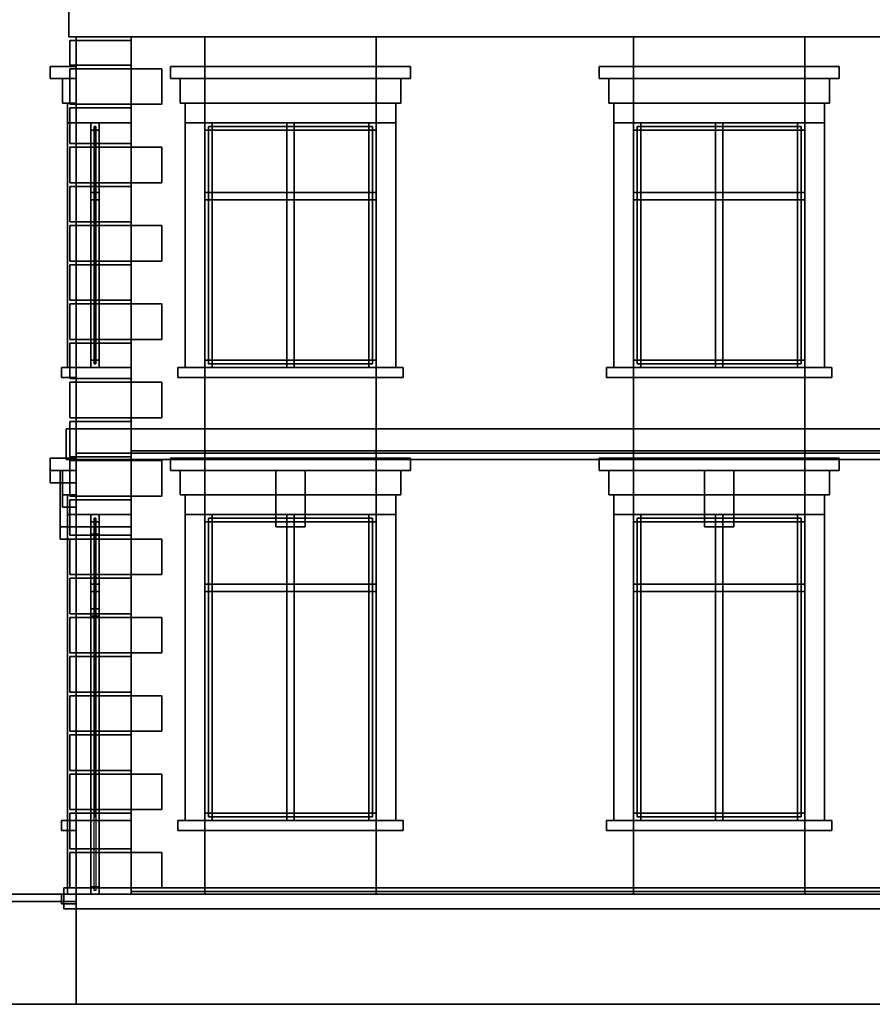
# Model space of a CAD drawing. Header units: metres. Extents: x -37.4 to 14, y 0 to 14.7.
# Tile 19 of 33: x -30.5 to -23.5, y 0 to 8. Entities that reach past the tile are written whole.
import ezdxf

# ---------------------------------------------------------------- set-up
doc = ezdxf.new("R2010")
doc.units = ezdxf.units.M
for name, color, linetype in [('CUT', 7, 'Continuous'), ('FRAME', 8, 'Continuous'), ('GLASS', 5, 'Continuous'), ('GRANITE', 8, 'Continuous'), ('GROUND', 8, 'Continuous'), ('INTERIOR_FLOOR', 8, 'Continuous'), ('PLASTER', 8, 'Continuous'), ('RUSTIC', 8, 'Continuous'), ('STUCCO', 8, 'Continuous')]:
    doc.layers.add(name, color=color, linetype=linetype)

msp = doc.modelspace()

# ---------------------------------------------------------------- linework, layer by layer
at = {"layer": 'CUT'}
for points in [[(-30.06, 7.9), (-15.94, 7.9), (-15.94, 8.3861), (-30.06, 8.3861)], [(-30, 7.2), (-29.55, 7.2), (-29.55, 7.9), (-30, 7.9)], [(-30.21, 7.56), (-30, 7.56), (-30, 7.66), (-30.21, 7.66)], [(-30.11, 7.36), (-30, 7.36), (-30, 7.56), (-30.11, 7.56)], [(-30.07, 7.2), (-30, 7.2), (-30, 7.36), (-30.07, 7.36)], [(-29.88, 7.14), (-29.81, 7.14), (-29.81, 7.2), (-29.88, 7.2)], [(-29.88, 5.2), (-29.81, 5.2), (-29.81, 7.2), (-29.88, 7.2)], [(-29.88, 6.57), (-29.81, 6.57), (-29.81, 6.63), (-29.88, 6.63)], [(-29.88, 5.2), (-29.81, 5.2), (-29.81, 5.26), (-29.88, 5.26)], [(-30.12, 5.12), (-30, 5.12), (-30, 5.2), (-30.12, 5.2)], [(-30, 4.5), (-29.55, 4.5), (-29.55, 5.2), (-30, 5.2)], [(-30.08, 4.45), (-15.92, 4.45), (-15.92, 4.7), (-30.08, 4.7)], [(-29.55, 4.5), (-16.45, 4.5), (-16.45, 4.52), (-29.55, 4.52)], [(-30, 3.9), (-29.55, 3.9), (-29.55, 4.5), (-30, 4.5)], [(-30.21, 4.26), (-30, 4.26), (-30, 4.36), (-30.21, 4.36)], [(-30.13, 3.8), (-30, 3.8), (-30, 4.26), (-30.13, 4.26)], [(-30.11, 4.06), (-30, 4.06), (-30, 4.26), (-30.11, 4.26)], [(-30.07, 3.9), (-30, 3.9), (-30, 4.06), (-30.07, 4.06)], [(-29.88, 3.84), (-29.81, 3.84), (-29.81, 3.9), (-29.88, 3.9)], [(-29.88, 0.9), (-29.81, 0.9), (-29.81, 3.9), (-29.88, 3.9)], [(-29.88, 3.17), (-29.81, 3.17), (-29.81, 3.23), (-29.88, 3.23)], [(-34, 0), (-30, 0), (-30, 0.9), (-34, 0.9)], [(-34, 0.84), (-30, 0.84), (-30, 0.9), (-34, 0.9)], [(-30.12, 0.82), (-30, 0.82), (-30, 0.9), (-30.12, 0.9)], [(-30.1, 0.78), (-15.9, 0.78), (-15.9, 0.95), (-30.1, 0.95)], [(-30, 0), (-16, 0), (-16, 0.9), (-30, 0.9)], [(-29.88, 0.9), (-29.81, 0.9), (-29.81, 0.96), (-29.88, 0.96)], [(-29.55, 0.9), (-16.45, 0.9), (-16.45, 0.92), (-29.55, 0.92)]]:
    msp.add_lwpolyline(points, close=True, dxfattribs=at)
at = {"layer": 'FRAME'}
for points in [[(-29.81, 7.14), (-29.88, 7.14), (-29.88, 7.2), (-29.81, 7.2)], [(-29.81, 5.2), (-29.88, 5.2), (-29.88, 7.2), (-29.81, 7.2)], [(-29.88, 5.2), (-29.81, 5.2), (-29.81, 7.2), (-29.88, 7.2)], [(-29.81, 5.2), (-29.88, 5.2), (-29.88, 7.2), (-29.81, 7.2)], [(-29.88, 5.2), (-29.81, 5.2), (-29.81, 7.2), (-29.88, 7.2)], [(-29.81, 5.2), (-29.88, 5.2), (-29.88, 7.2), (-29.81, 7.2)], [(-29.88, 7.14), (-29.81, 7.14), (-29.81, 7.2), (-29.88, 7.2)], [(-29.88, 5.2), (-29.81, 5.2), (-29.81, 7.2), (-29.88, 7.2)], [(-29.81, 7.14), (-29.88, 7.14), (-29.88, 7.2), (-29.81, 7.2)], [(-29.81, 5.2), (-29.88, 5.2), (-29.88, 7.2), (-29.81, 7.2)], [(-29.88, 5.2), (-29.81, 5.2), (-29.81, 7.2), (-29.88, 7.2)], [(-29.81, 5.2), (-29.88, 5.2), (-29.88, 7.2), (-29.81, 7.2)], [(-29.88, 5.2), (-29.81, 5.2), (-29.81, 7.2), (-29.88, 7.2)], [(-29.81, 5.2), (-29.88, 5.2), (-29.88, 7.2), (-29.81, 7.2)], [(-29.88, 7.14), (-29.81, 7.14), (-29.81, 7.2), (-29.88, 7.2)], [(-29.88, 5.2), (-29.81, 5.2), (-29.81, 7.2), (-29.88, 7.2)], [(-29.81, 7.14), (-29.88, 7.14), (-29.88, 7.2), (-29.81, 7.2)], [(-29.81, 5.2), (-29.88, 5.2), (-29.88, 7.2), (-29.81, 7.2)], [(-29.88, 5.2), (-29.81, 5.2), (-29.81, 7.2), (-29.88, 7.2)], [(-29.81, 5.2), (-29.88, 5.2), (-29.88, 7.2), (-29.81, 7.2)], [(-29.88, 5.2), (-29.81, 5.2), (-29.81, 7.2), (-29.88, 7.2)], [(-29.81, 5.2), (-29.88, 5.2), (-29.88, 7.2), (-29.81, 7.2)], [(-29.88, 7.14), (-29.81, 7.14), (-29.81, 7.2), (-29.88, 7.2)], [(-29.88, 5.2), (-29.81, 5.2), (-29.81, 7.2), (-29.88, 7.2)], [(-29.81, 7.14), (-29.88, 7.14), (-29.88, 7.2), (-29.81, 7.2)], [(-29.81, 5.2), (-29.88, 5.2), (-29.88, 7.2), (-29.81, 7.2)], [(-29.88, 5.2), (-29.81, 5.2), (-29.81, 7.2), (-29.88, 7.2)], [(-29.81, 5.2), (-29.88, 5.2), (-29.88, 7.2), (-29.81, 7.2)], [(-29.88, 5.2), (-29.81, 5.2), (-29.81, 7.2), (-29.88, 7.2)], [(-29.81, 5.2), (-29.88, 5.2), (-29.88, 7.2), (-29.81, 7.2)], [(-29.88, 7.14), (-29.81, 7.14), (-29.81, 7.2), (-29.88, 7.2)], [(-29.88, 5.2), (-29.81, 5.2), (-29.81, 7.2), (-29.88, 7.2)], [(-29.81, 7.14), (-29.88, 7.14), (-29.88, 7.2), (-29.81, 7.2)], [(-29.81, 5.2), (-29.88, 5.2), (-29.88, 7.2), (-29.81, 7.2)], [(-29.88, 5.2), (-29.81, 5.2), (-29.81, 7.2), (-29.88, 7.2)], [(-29.81, 5.2), (-29.88, 5.2), (-29.88, 7.2), (-29.81, 7.2)], [(-27.55, 7.14), (-28.95, 7.14), (-28.95, 7.2), (-27.55, 7.2)], [(-28.89, 5.2), (-28.95, 5.2), (-28.95, 7.2), (-28.89, 7.2)], [(-28.95, 7.14), (-27.55, 7.14), (-27.55, 7.2), (-28.95, 7.2)], [(-28.95, 5.2), (-28.89, 5.2), (-28.89, 7.2), (-28.95, 7.2)], [(-28.22, 5.2), (-28.28, 5.2), (-28.28, 7.2), (-28.22, 7.2)], [(-28.28, 5.2), (-28.22, 5.2), (-28.22, 7.2), (-28.28, 7.2)], [(-27.55, 5.2), (-27.61, 5.2), (-27.61, 7.2), (-27.55, 7.2)], [(-27.61, 5.2), (-27.55, 5.2), (-27.55, 7.2), (-27.61, 7.2)], [(-24.05, 7.14), (-25.45, 7.14), (-25.45, 7.2), (-24.05, 7.2)], [(-25.39, 5.2), (-25.45, 5.2), (-25.45, 7.2), (-25.39, 7.2)], [(-25.45, 7.14), (-24.05, 7.14), (-24.05, 7.2), (-25.45, 7.2)], [(-25.45, 5.2), (-25.39, 5.2), (-25.39, 7.2), (-25.45, 7.2)], [(-24.72, 5.2), (-24.78, 5.2), (-24.78, 7.2), (-24.72, 7.2)], [(-24.78, 5.2), (-24.72, 5.2), (-24.72, 7.2), (-24.78, 7.2)], [(-24.05, 5.2), (-24.11, 5.2), (-24.11, 7.2), (-24.05, 7.2)], [(-24.11, 5.2), (-24.05, 5.2), (-24.05, 7.2), (-24.11, 7.2)], [(-29.81, 6.57), (-29.88, 6.57), (-29.88, 6.63), (-29.81, 6.63)], [(-29.88, 6.57), (-29.81, 6.57), (-29.81, 6.63), (-29.88, 6.63)], [(-29.81, 6.57), (-29.88, 6.57), (-29.88, 6.63), (-29.81, 6.63)], [(-29.88, 6.57), (-29.81, 6.57), (-29.81, 6.63), (-29.88, 6.63)], [(-29.81, 6.57), (-29.88, 6.57), (-29.88, 6.63), (-29.81, 6.63)], [(-29.88, 6.57), (-29.81, 6.57), (-29.81, 6.63), (-29.88, 6.63)], [(-29.81, 6.57), (-29.88, 6.57), (-29.88, 6.63), (-29.81, 6.63)], [(-29.88, 6.57), (-29.81, 6.57), (-29.81, 6.63), (-29.88, 6.63)], [(-29.81, 6.57), (-29.88, 6.57), (-29.88, 6.63), (-29.81, 6.63)], [(-27.55, 6.57), (-28.95, 6.57), (-28.95, 6.63), (-27.55, 6.63)], [(-28.95, 6.57), (-27.55, 6.57), (-27.55, 6.63), (-28.95, 6.63)], [(-24.05, 6.57), (-25.45, 6.57), (-25.45, 6.63), (-24.05, 6.63)], [(-25.45, 6.57), (-24.05, 6.57), (-24.05, 6.63), (-25.45, 6.63)], [(-29.81, 5.2), (-29.88, 5.2), (-29.88, 5.26), (-29.81, 5.26)], [(-29.88, 5.2), (-29.81, 5.2), (-29.81, 5.26), (-29.88, 5.26)], [(-29.81, 5.2), (-29.88, 5.2), (-29.88, 5.26), (-29.81, 5.26)], [(-29.88, 5.2), (-29.81, 5.2), (-29.81, 5.26), (-29.88, 5.26)], [(-29.81, 5.2), (-29.88, 5.2), (-29.88, 5.26), (-29.81, 5.26)], [(-29.88, 5.2), (-29.81, 5.2), (-29.81, 5.26), (-29.88, 5.26)], [(-29.81, 5.2), (-29.88, 5.2), (-29.88, 5.26), (-29.81, 5.26)], [(-29.88, 5.2), (-29.81, 5.2), (-29.81, 5.26), (-29.88, 5.26)], [(-29.81, 5.2), (-29.88, 5.2), (-29.88, 5.26), (-29.81, 5.26)], [(-27.55, 5.2), (-28.95, 5.2), (-28.95, 5.26), (-27.55, 5.26)], [(-28.95, 5.2), (-27.55, 5.2), (-27.55, 5.26), (-28.95, 5.26)], [(-24.05, 5.2), (-25.45, 5.2), (-25.45, 5.26), (-24.05, 5.26)], [(-25.45, 5.2), (-24.05, 5.2), (-24.05, 5.26), (-25.45, 5.26)], [(-29.81, 3.94), (-29.88, 3.94), (-29.88, 4), (-29.81, 4)], [(-29.81, 1.5), (-29.88, 1.5), (-29.88, 4), (-29.81, 4)], [(-29.88, 1.5), (-29.81, 1.5), (-29.81, 4), (-29.88, 4)], [(-29.81, 1.5), (-29.88, 1.5), (-29.88, 4), (-29.81, 4)], [(-29.88, 1.5), (-29.81, 1.5), (-29.81, 4), (-29.88, 4)], [(-29.81, 1.5), (-29.88, 1.5), (-29.88, 4), (-29.81, 4)], [(-29.88, 3.94), (-29.81, 3.94), (-29.81, 4), (-29.88, 4)], [(-29.88, 1.5), (-29.81, 1.5), (-29.81, 4), (-29.88, 4)], [(-29.81, 3.94), (-29.88, 3.94), (-29.88, 4), (-29.81, 4)], [(-29.81, 1.5), (-29.88, 1.5), (-29.88, 4), (-29.81, 4)], [(-29.88, 1.5), (-29.81, 1.5), (-29.81, 4), (-29.88, 4)], [(-29.81, 1.5), (-29.88, 1.5), (-29.88, 4), (-29.81, 4)], [(-29.88, 1.5), (-29.81, 1.5), (-29.81, 4), (-29.88, 4)], [(-29.81, 1.5), (-29.88, 1.5), (-29.88, 4), (-29.81, 4)], [(-29.88, 3.94), (-29.81, 3.94), (-29.81, 4), (-29.88, 4)], [(-29.88, 1.5), (-29.81, 1.5), (-29.81, 4), (-29.88, 4)], [(-29.81, 3.94), (-29.88, 3.94), (-29.88, 4), (-29.81, 4)], [(-29.81, 1.5), (-29.88, 1.5), (-29.88, 4), (-29.81, 4)], [(-29.88, 1.5), (-29.81, 1.5), (-29.81, 4), (-29.88, 4)], [(-29.81, 1.5), (-29.88, 1.5), (-29.88, 4), (-29.81, 4)], [(-29.88, 1.5), (-29.81, 1.5), (-29.81, 4), (-29.88, 4)], [(-29.81, 1.5), (-29.88, 1.5), (-29.88, 4), (-29.81, 4)], [(-29.88, 3.94), (-29.81, 3.94), (-29.81, 4), (-29.88, 4)], [(-29.88, 1.5), (-29.81, 1.5), (-29.81, 4), (-29.88, 4)], [(-29.81, 3.94), (-29.88, 3.94), (-29.88, 4), (-29.81, 4)], [(-29.81, 1.5), (-29.88, 1.5), (-29.88, 4), (-29.81, 4)], [(-29.88, 1.5), (-29.81, 1.5), (-29.81, 4), (-29.88, 4)], [(-29.81, 1.5), (-29.88, 1.5), (-29.88, 4), (-29.81, 4)], [(-29.88, 1.5), (-29.81, 1.5), (-29.81, 4), (-29.88, 4)], [(-29.81, 1.5), (-29.88, 1.5), (-29.88, 4), (-29.81, 4)], [(-29.88, 3.94), (-29.81, 3.94), (-29.81, 4), (-29.88, 4)], [(-29.88, 1.5), (-29.81, 1.5), (-29.81, 4), (-29.88, 4)], [(-27.55, 3.94), (-28.95, 3.94), (-28.95, 4), (-27.55, 4)], [(-28.89, 1.5), (-28.95, 1.5), (-28.95, 4), (-28.89, 4)], [(-28.95, 3.94), (-27.55, 3.94), (-27.55, 4), (-28.95, 4)], [(-28.95, 1.5), (-28.89, 1.5), (-28.89, 4), (-28.95, 4)], [(-28.22, 1.5), (-28.28, 1.5), (-28.28, 4), (-28.22, 4)], [(-28.28, 1.5), (-28.22, 1.5), (-28.22, 4), (-28.28, 4)], [(-27.55, 1.5), (-27.61, 1.5), (-27.61, 4), (-27.55, 4)], [(-27.61, 1.5), (-27.55, 1.5), (-27.55, 4), (-27.61, 4)], [(-24.05, 3.94), (-25.45, 3.94), (-25.45, 4), (-24.05, 4)], [(-25.39, 1.5), (-25.45, 1.5), (-25.45, 4), (-25.39, 4)], [(-25.45, 3.94), (-24.05, 3.94), (-24.05, 4), (-25.45, 4)], [(-25.45, 1.5), (-25.39, 1.5), (-25.39, 4), (-25.45, 4)], [(-24.72, 1.5), (-24.78, 1.5), (-24.78, 4), (-24.72, 4)], [(-24.78, 1.5), (-24.72, 1.5), (-24.72, 4), (-24.78, 4)], [(-24.05, 1.5), (-24.11, 1.5), (-24.11, 4), (-24.05, 4)], [(-24.11, 1.5), (-24.05, 1.5), (-24.05, 4), (-24.11, 4)], [(-29.81, 3.84), (-29.88, 3.84), (-29.88, 3.9), (-29.81, 3.9)], [(-29.81, 0.9), (-29.88, 0.9), (-29.88, 3.9), (-29.81, 3.9)], [(-29.88, 0.9), (-29.81, 0.9), (-29.81, 3.9), (-29.88, 3.9)], [(-29.81, 0.9), (-29.88, 0.9), (-29.88, 3.9), (-29.81, 3.9)], [(-29.81, 3.37), (-29.88, 3.37), (-29.88, 3.43), (-29.81, 3.43)], [(-29.88, 3.37), (-29.81, 3.37), (-29.81, 3.43), (-29.88, 3.43)], [(-29.81, 3.37), (-29.88, 3.37), (-29.88, 3.43), (-29.81, 3.43)], [(-29.88, 3.37), (-29.81, 3.37), (-29.81, 3.43), (-29.88, 3.43)], [(-29.81, 3.37), (-29.88, 3.37), (-29.88, 3.43), (-29.81, 3.43)], [(-29.88, 3.37), (-29.81, 3.37), (-29.81, 3.43), (-29.88, 3.43)], [(-29.81, 3.37), (-29.88, 3.37), (-29.88, 3.43), (-29.81, 3.43)], [(-29.88, 3.37), (-29.81, 3.37), (-29.81, 3.43), (-29.88, 3.43)], [(-27.55, 3.37), (-28.95, 3.37), (-28.95, 3.43), (-27.55, 3.43)], [(-28.95, 3.37), (-27.55, 3.37), (-27.55, 3.43), (-28.95, 3.43)], [(-24.05, 3.37), (-25.45, 3.37), (-25.45, 3.43), (-24.05, 3.43)], [(-25.45, 3.37), (-24.05, 3.37), (-24.05, 3.43), (-25.45, 3.43)], [(-29.81, 3.17), (-29.88, 3.17), (-29.88, 3.23), (-29.81, 3.23)], [(-29.81, 1.5), (-29.88, 1.5), (-29.88, 1.56), (-29.81, 1.56)], [(-29.88, 1.5), (-29.81, 1.5), (-29.81, 1.56), (-29.88, 1.56)], [(-29.81, 1.5), (-29.88, 1.5), (-29.88, 1.56), (-29.81, 1.56)], [(-29.88, 1.5), (-29.81, 1.5), (-29.81, 1.56), (-29.88, 1.56)], [(-29.81, 1.5), (-29.88, 1.5), (-29.88, 1.56), (-29.81, 1.56)], [(-29.88, 1.5), (-29.81, 1.5), (-29.81, 1.56), (-29.88, 1.56)], [(-29.81, 1.5), (-29.88, 1.5), (-29.88, 1.56), (-29.81, 1.56)], [(-29.88, 1.5), (-29.81, 1.5), (-29.81, 1.56), (-29.88, 1.56)], [(-27.55, 1.5), (-28.95, 1.5), (-28.95, 1.56), (-27.55, 1.56)], [(-28.95, 1.5), (-27.55, 1.5), (-27.55, 1.56), (-28.95, 1.56)], [(-24.05, 1.5), (-25.45, 1.5), (-25.45, 1.56), (-24.05, 1.56)], [(-25.45, 1.5), (-24.05, 1.5), (-24.05, 1.56), (-25.45, 1.56)], [(-29.81, 0.9), (-29.88, 0.9), (-29.88, 0.96), (-29.81, 0.96)]]:
    msp.add_lwpolyline(points, close=True, dxfattribs=at)
at = {"layer": 'GLASS'}
for points in [[(-29.839, 5.23), (-29.851, 5.23), (-29.851, 7.17), (-29.839, 7.17)], [(-29.851, 5.23), (-29.839, 5.23), (-29.839, 7.17), (-29.851, 7.17)], [(-29.839, 5.23), (-29.851, 5.23), (-29.851, 7.17), (-29.839, 7.17)], [(-29.851, 5.23), (-29.839, 5.23), (-29.839, 7.17), (-29.851, 7.17)], [(-29.839, 5.23), (-29.851, 5.23), (-29.851, 7.17), (-29.839, 7.17)], [(-29.851, 5.23), (-29.839, 5.23), (-29.839, 7.17), (-29.851, 7.17)], [(-29.839, 5.23), (-29.851, 5.23), (-29.851, 7.17), (-29.839, 7.17)], [(-29.851, 5.23), (-29.839, 5.23), (-29.839, 7.17), (-29.851, 7.17)], [(-29.839, 5.23), (-29.851, 5.23), (-29.851, 7.17), (-29.839, 7.17)], [(-27.58, 5.23), (-28.92, 5.23), (-28.92, 7.17), (-27.58, 7.17)], [(-28.92, 5.23), (-27.58, 5.23), (-27.58, 7.17), (-28.92, 7.17)], [(-24.08, 5.23), (-25.42, 5.23), (-25.42, 7.17), (-24.08, 7.17)], [(-25.42, 5.23), (-24.08, 5.23), (-24.08, 7.17), (-25.42, 7.17)], [(-29.839, 1.53), (-29.851, 1.53), (-29.851, 3.97), (-29.839, 3.97)], [(-29.851, 1.53), (-29.839, 1.53), (-29.839, 3.97), (-29.851, 3.97)], [(-29.839, 1.53), (-29.851, 1.53), (-29.851, 3.97), (-29.839, 3.97)], [(-29.851, 1.53), (-29.839, 1.53), (-29.839, 3.97), (-29.851, 3.97)], [(-29.839, 1.53), (-29.851, 1.53), (-29.851, 3.97), (-29.839, 3.97)], [(-29.851, 1.53), (-29.839, 1.53), (-29.839, 3.97), (-29.851, 3.97)], [(-29.839, 1.53), (-29.851, 1.53), (-29.851, 3.97), (-29.839, 3.97)], [(-29.851, 1.53), (-29.839, 1.53), (-29.839, 3.97), (-29.851, 3.97)], [(-27.58, 1.53), (-28.92, 1.53), (-28.92, 3.97), (-27.58, 3.97)], [(-28.92, 1.53), (-27.58, 1.53), (-27.58, 3.97), (-28.92, 3.97)], [(-24.08, 1.53), (-25.42, 1.53), (-25.42, 3.97), (-24.08, 3.97)], [(-25.42, 1.53), (-24.08, 1.53), (-24.08, 3.97), (-25.42, 3.97)], [(-29.839, 0.93), (-29.851, 0.93), (-29.851, 3.87), (-29.839, 3.87)]]:
    msp.add_lwpolyline(points, close=True, dxfattribs=at)
at = {"layer": 'GRANITE'}
msp.add_lwpolyline([(-30, 0.84), (-34, 0.84), (-34, 0.9), (-30, 0.9)], close=True, dxfattribs=at)
at = {"layer": 'GROUND'}
msp.add_line((-37.42, 0), (-3, 0), dxfattribs=at)
at = {"layer": 'INTERIOR_FLOOR'}
for points in [[(-16.45, 4.5), (-29.55, 4.5), (-29.55, 4.52), (-16.45, 4.52)], [(-16.45, 0.9), (-29.55, 0.9), (-29.55, 0.92), (-16.45, 0.92)]]:
    msp.add_lwpolyline(points, close=True, dxfattribs=at)
at = {"layer": 'PLASTER'}
for points in [[(-29.55, 4.5), (-30, 4.5), (-30, 7.9), (-29.55, 7.9)], [(-28.95, 4.5), (-30, 4.5), (-30, 7.9), (-28.95, 7.9)], [(-30, 4.5), (-28.95, 4.5), (-28.95, 7.9), (-30, 7.9)], [(-29.55, 7.2), (-30, 7.2), (-30, 7.9), (-29.55, 7.9)], [(-30, 4.5), (-29.55, 4.5), (-29.55, 7.9), (-30, 7.9)], [(-29.55, 4.5), (-30, 4.5), (-30, 7.9), (-29.55, 7.9)], [(-30, 7.2), (-29.55, 7.2), (-29.55, 7.9), (-30, 7.9)], [(-29.55, 7.2), (-30, 7.2), (-30, 7.9), (-29.55, 7.9)], [(-30, 4.5), (-29.55, 4.5), (-29.55, 7.9), (-30, 7.9)], [(-29.55, 4.5), (-30, 4.5), (-30, 7.9), (-29.55, 7.9)], [(-30, 7.2), (-29.55, 7.2), (-29.55, 7.9), (-30, 7.9)], [(-29.55, 7.2), (-30, 7.2), (-30, 7.9), (-29.55, 7.9)], [(-30, 4.5), (-29.55, 4.5), (-29.55, 7.9), (-30, 7.9)], [(-29.55, 4.5), (-30, 4.5), (-30, 7.9), (-29.55, 7.9)], [(-30, 7.2), (-29.55, 7.2), (-29.55, 7.9), (-30, 7.9)], [(-29.55, 7.2), (-30, 7.2), (-30, 7.9), (-29.55, 7.9)], [(-30, 4.5), (-29.55, 4.5), (-29.55, 7.9), (-30, 7.9)], [(-29.55, 4.5), (-30, 4.5), (-30, 7.9), (-29.55, 7.9)], [(-30, 7.2), (-29.55, 7.2), (-29.55, 7.9), (-30, 7.9)], [(-29.55, 7.2), (-30, 7.2), (-30, 7.9), (-29.55, 7.9)], [(-30, 4.5), (-29.55, 4.5), (-29.55, 7.9), (-30, 7.9)], [(-27.55, 7.2), (-28.95, 7.2), (-28.95, 7.9), (-27.55, 7.9)], [(-28.95, 7.2), (-27.55, 7.2), (-27.55, 7.9), (-28.95, 7.9)], [(-25.45, 4.5), (-27.55, 4.5), (-27.55, 7.9), (-25.45, 7.9)], [(-27.55, 4.5), (-25.45, 4.5), (-25.45, 7.9), (-27.55, 7.9)], [(-24.05, 7.2), (-25.45, 7.2), (-25.45, 7.9), (-24.05, 7.9)], [(-25.45, 7.2), (-24.05, 7.2), (-24.05, 7.9), (-25.45, 7.9)], [(-21.95, 4.5), (-24.05, 4.5), (-24.05, 7.9), (-21.95, 7.9)], [(-24.05, 4.5), (-21.95, 4.5), (-21.95, 7.9), (-24.05, 7.9)], [(-30, 7.36), (-30.11, 7.36), (-30.11, 7.56), (-30, 7.56)], [(-30.11, 7.36), (-30, 7.36), (-30, 7.56), (-30.11, 7.56)], [(-30, 7.36), (-30.11, 7.36), (-30.11, 7.56), (-30, 7.56)], [(-30.11, 7.36), (-30, 7.36), (-30, 7.56), (-30.11, 7.56)], [(-30, 7.36), (-30.11, 7.36), (-30.11, 7.56), (-30, 7.56)], [(-30.11, 7.36), (-30, 7.36), (-30, 7.56), (-30.11, 7.56)], [(-30, 7.36), (-30.11, 7.36), (-30.11, 7.56), (-30, 7.56)], [(-30.11, 7.36), (-30, 7.36), (-30, 7.56), (-30.11, 7.56)], [(-30, 7.36), (-30.11, 7.36), (-30.11, 7.56), (-30, 7.56)], [(-27.35, 7.36), (-29.15, 7.36), (-29.15, 7.56), (-27.35, 7.56)], [(-29.15, 7.36), (-27.35, 7.36), (-27.35, 7.56), (-29.15, 7.56)], [(-23.85, 7.36), (-25.65, 7.36), (-25.65, 7.56), (-23.85, 7.56)], [(-25.65, 7.36), (-23.85, 7.36), (-23.85, 7.56), (-25.65, 7.56)], [(-29.55, 4.5), (-30, 4.5), (-30, 5.2), (-29.55, 5.2)], [(-30, 4.5), (-29.55, 4.5), (-29.55, 5.2), (-30, 5.2)], [(-29.55, 4.5), (-30, 4.5), (-30, 5.2), (-29.55, 5.2)], [(-30, 4.5), (-29.55, 4.5), (-29.55, 5.2), (-30, 5.2)], [(-29.55, 4.5), (-30, 4.5), (-30, 5.2), (-29.55, 5.2)], [(-30, 4.5), (-29.55, 4.5), (-29.55, 5.2), (-30, 5.2)], [(-29.55, 4.5), (-30, 4.5), (-30, 5.2), (-29.55, 5.2)], [(-30, 4.5), (-29.55, 4.5), (-29.55, 5.2), (-30, 5.2)], [(-29.55, 4.5), (-30, 4.5), (-30, 5.2), (-29.55, 5.2)], [(-27.55, 4.5), (-28.95, 4.5), (-28.95, 5.2), (-27.55, 5.2)], [(-28.95, 4.5), (-27.55, 4.5), (-27.55, 5.2), (-28.95, 5.2)], [(-24.05, 4.5), (-25.45, 4.5), (-25.45, 5.2), (-24.05, 5.2)], [(-25.45, 4.5), (-24.05, 4.5), (-24.05, 5.2), (-25.45, 5.2)], [(-29.55, 0.9), (-30, 0.9), (-30, 4.5), (-29.55, 4.5)], [(-28.95, 0.9), (-30, 0.9), (-30, 4.5), (-28.95, 4.5)], [(-30, 0.9), (-28.95, 0.9), (-28.95, 4.5), (-30, 4.5)], [(-29.55, 4), (-30, 4), (-30, 4.5), (-29.55, 4.5)], [(-30, 0.9), (-29.55, 0.9), (-29.55, 4.5), (-30, 4.5)], [(-29.55, 0.9), (-30, 0.9), (-30, 4.5), (-29.55, 4.5)], [(-30, 4), (-29.55, 4), (-29.55, 4.5), (-30, 4.5)], [(-29.55, 4), (-30, 4), (-30, 4.5), (-29.55, 4.5)], [(-30, 0.9), (-29.55, 0.9), (-29.55, 4.5), (-30, 4.5)], [(-29.55, 0.9), (-30, 0.9), (-30, 4.5), (-29.55, 4.5)], [(-30, 4), (-29.55, 4), (-29.55, 4.5), (-30, 4.5)], [(-29.55, 4), (-30, 4), (-30, 4.5), (-29.55, 4.5)], [(-30, 0.9), (-29.55, 0.9), (-29.55, 4.5), (-30, 4.5)], [(-29.55, 0.9), (-30, 0.9), (-30, 4.5), (-29.55, 4.5)], [(-30, 4), (-29.55, 4), (-29.55, 4.5), (-30, 4.5)], [(-29.55, 4), (-30, 4), (-30, 4.5), (-29.55, 4.5)], [(-30, 0.9), (-29.55, 0.9), (-29.55, 4.5), (-30, 4.5)], [(-29.55, 0.9), (-30, 0.9), (-30, 4.5), (-29.55, 4.5)], [(-30, 4), (-29.55, 4), (-29.55, 4.5), (-30, 4.5)], [(-29.55, 3.9), (-30, 3.9), (-30, 4.5), (-29.55, 4.5)], [(-30, 0.9), (-29.55, 0.9), (-29.55, 4.5), (-30, 4.5)], [(-27.55, 4), (-28.95, 4), (-28.95, 4.5), (-27.55, 4.5)], [(-28.95, 4), (-27.55, 4), (-27.55, 4.5), (-28.95, 4.5)], [(-25.45, 0.9), (-27.55, 0.9), (-27.55, 4.5), (-25.45, 4.5)], [(-27.55, 0.9), (-25.45, 0.9), (-25.45, 4.5), (-27.55, 4.5)], [(-24.05, 4), (-25.45, 4), (-25.45, 4.5), (-24.05, 4.5)], [(-25.45, 4), (-24.05, 4), (-24.05, 4.5), (-25.45, 4.5)], [(-21.95, 0.9), (-24.05, 0.9), (-24.05, 4.5), (-21.95, 4.5)], [(-24.05, 0.9), (-21.95, 0.9), (-21.95, 4.5), (-24.05, 4.5)], [(-30, 4.16), (-30.11, 4.16), (-30.11, 4.36), (-30, 4.36)], [(-30.11, 4.16), (-30, 4.16), (-30, 4.36), (-30.11, 4.36)], [(-30, 4.16), (-30.11, 4.16), (-30.11, 4.36), (-30, 4.36)], [(-30.11, 4.16), (-30, 4.16), (-30, 4.36), (-30.11, 4.36)], [(-30, 4.16), (-30.11, 4.16), (-30.11, 4.36), (-30, 4.36)], [(-30.11, 4.16), (-30, 4.16), (-30, 4.36), (-30.11, 4.36)], [(-30, 4.16), (-30.11, 4.16), (-30.11, 4.36), (-30, 4.36)], [(-30.11, 4.16), (-30, 4.16), (-30, 4.36), (-30.11, 4.36)], [(-27.35, 4.16), (-29.15, 4.16), (-29.15, 4.36), (-27.35, 4.36)], [(-29.15, 4.16), (-27.35, 4.16), (-27.35, 4.36), (-29.15, 4.36)], [(-23.85, 4.16), (-25.65, 4.16), (-25.65, 4.36), (-23.85, 4.36)], [(-25.65, 4.16), (-23.85, 4.16), (-23.85, 4.36), (-25.65, 4.36)], [(-30, 4.06), (-30.11, 4.06), (-30.11, 4.26), (-30, 4.26)], [(-29.55, 0.9), (-30, 0.9), (-30, 1.5), (-29.55, 1.5)], [(-30, 0.9), (-29.55, 0.9), (-29.55, 1.5), (-30, 1.5)], [(-29.55, 0.9), (-30, 0.9), (-30, 1.5), (-29.55, 1.5)], [(-30, 0.9), (-29.55, 0.9), (-29.55, 1.5), (-30, 1.5)], [(-29.55, 0.9), (-30, 0.9), (-30, 1.5), (-29.55, 1.5)], [(-30, 0.9), (-29.55, 0.9), (-29.55, 1.5), (-30, 1.5)], [(-29.55, 0.9), (-30, 0.9), (-30, 1.5), (-29.55, 1.5)], [(-30, 0.9), (-29.55, 0.9), (-29.55, 1.5), (-30, 1.5)], [(-27.55, 0.9), (-28.95, 0.9), (-28.95, 1.5), (-27.55, 1.5)], [(-28.95, 0.9), (-27.55, 0.9), (-27.55, 1.5), (-28.95, 1.5)], [(-24.05, 0.9), (-25.45, 0.9), (-25.45, 1.5), (-24.05, 1.5)], [(-25.45, 0.9), (-24.05, 0.9), (-24.05, 1.5), (-25.45, 1.5)]]:
    msp.add_lwpolyline(points, close=True, dxfattribs=at)
at = {"layer": 'RUSTIC'}
for points in [[(-30, 0), (-34, 0), (-34, 0.9), (-30, 0.9)], [(-16, 0), (-30, 0), (-30, 0.9), (-16, 0.9)]]:
    msp.add_lwpolyline(points, close=True, dxfattribs=at)
at = {"layer": 'STUCCO'}
for points in [[(-15.94, 7.9), (-30.06, 7.9), (-30.06, 8.3861), (-15.94, 8.3861)], [(-30, 7.67), (-30.05, 7.67), (-30.05, 7.87), (-30, 7.87)], [(-29.55, 7.67), (-30.05, 7.67), (-30.05, 7.87), (-29.55, 7.87)], [(-30.05, 7.67), (-29.55, 7.67), (-29.55, 7.87), (-30.05, 7.87)], [(-30.05, 7.67), (-30, 7.67), (-30, 7.87), (-30.05, 7.87)], [(-30, 7.56), (-30.21, 7.56), (-30.21, 7.66), (-30, 7.66)], [(-30.21, 7.56), (-30, 7.56), (-30, 7.66), (-30.21, 7.66)], [(-30, 7.56), (-30.21, 7.56), (-30.21, 7.66), (-30, 7.66)], [(-30.21, 7.56), (-30, 7.56), (-30, 7.66), (-30.21, 7.66)], [(-30, 7.56), (-30.21, 7.56), (-30.21, 7.66), (-30, 7.66)], [(-30.21, 7.56), (-30, 7.56), (-30, 7.66), (-30.21, 7.66)], [(-30, 7.56), (-30.21, 7.56), (-30.21, 7.66), (-30, 7.66)], [(-30.21, 7.56), (-30, 7.56), (-30, 7.66), (-30.21, 7.66)], [(-30, 7.56), (-30.21, 7.56), (-30.21, 7.66), (-30, 7.66)], [(-30, 7.35), (-30.05, 7.35), (-30.05, 7.64), (-30, 7.64)], [(-29.3, 7.35), (-30.05, 7.35), (-30.05, 7.64), (-29.3, 7.64)], [(-30.05, 7.35), (-29.3, 7.35), (-29.3, 7.64), (-30.05, 7.64)], [(-30.05, 7.35), (-30, 7.35), (-30, 7.64), (-30.05, 7.64)], [(-27.27, 7.56), (-29.23, 7.56), (-29.23, 7.66), (-27.27, 7.66)], [(-29.23, 7.56), (-27.27, 7.56), (-27.27, 7.66), (-29.23, 7.66)], [(-23.77, 7.56), (-25.73, 7.56), (-25.73, 7.66), (-23.77, 7.66)], [(-25.73, 7.56), (-23.77, 7.56), (-23.77, 7.66), (-25.73, 7.66)], [(-30, 7.2), (-30.07, 7.2), (-30.07, 7.36), (-30, 7.36)], [(-30.07, 7.2), (-30, 7.2), (-30, 7.36), (-30.07, 7.36)], [(-30, 7.2), (-30.07, 7.2), (-30.07, 7.36), (-30, 7.36)], [(-30.07, 7.2), (-30, 7.2), (-30, 7.36), (-30.07, 7.36)], [(-30, 7.2), (-30.07, 7.2), (-30.07, 7.36), (-30, 7.36)], [(-30.07, 7.2), (-30, 7.2), (-30, 7.36), (-30.07, 7.36)], [(-30, 7.2), (-30.07, 7.2), (-30.07, 7.36), (-30, 7.36)], [(-30.07, 7.2), (-30, 7.2), (-30, 7.36), (-30.07, 7.36)], [(-30, 7.2), (-30.07, 7.2), (-30.07, 7.36), (-30, 7.36)], [(-30, 7.03), (-30.05, 7.03), (-30.05, 7.32), (-30, 7.32)], [(-29.55, 7.03), (-30.05, 7.03), (-30.05, 7.32), (-29.55, 7.32)], [(-30.05, 7.03), (-29.55, 7.03), (-29.55, 7.32), (-30.05, 7.32)], [(-30.05, 7.03), (-30, 7.03), (-30, 7.32), (-30.05, 7.32)], [(-27.39, 7.2), (-29.11, 7.2), (-29.11, 7.36), (-27.39, 7.36)], [(-29.11, 7.2), (-27.39, 7.2), (-27.39, 7.36), (-29.11, 7.36)], [(-23.89, 7.2), (-25.61, 7.2), (-25.61, 7.36), (-23.89, 7.36)], [(-25.61, 7.2), (-23.89, 7.2), (-23.89, 7.36), (-25.61, 7.36)], [(-30, 5.2), (-30.07, 5.2), (-30.07, 7.2), (-30, 7.2)], [(-30.07, 5.2), (-30, 5.2), (-30, 7.2), (-30.07, 7.2)], [(-30, 5.2), (-30.07, 5.2), (-30.07, 7.2), (-30, 7.2)], [(-30.07, 5.2), (-30, 5.2), (-30, 7.2), (-30.07, 7.2)], [(-30, 5.2), (-30.07, 5.2), (-30.07, 7.2), (-30, 7.2)], [(-30.07, 5.2), (-30, 5.2), (-30, 7.2), (-30.07, 7.2)], [(-30, 5.2), (-30.07, 5.2), (-30.07, 7.2), (-30, 7.2)], [(-30.07, 5.2), (-30, 5.2), (-30, 7.2), (-30.07, 7.2)], [(-30, 5.2), (-30.07, 5.2), (-30.07, 7.2), (-30, 7.2)], [(-30.07, 5.2), (-30, 5.2), (-30, 7.2), (-30.07, 7.2)], [(-30, 5.2), (-30.07, 5.2), (-30.07, 7.2), (-30, 7.2)], [(-30.07, 5.2), (-30, 5.2), (-30, 7.2), (-30.07, 7.2)], [(-30, 5.2), (-30.07, 5.2), (-30.07, 7.2), (-30, 7.2)], [(-30.07, 5.2), (-30, 5.2), (-30, 7.2), (-30.07, 7.2)], [(-30, 5.2), (-30.07, 5.2), (-30.07, 7.2), (-30, 7.2)], [(-30.07, 5.2), (-30, 5.2), (-30, 7.2), (-30.07, 7.2)], [(-30, 5.2), (-30.07, 5.2), (-30.07, 7.2), (-30, 7.2)], [(-30.07, 5.2), (-30, 5.2), (-30, 7.2), (-30.07, 7.2)], [(-28.95, 5.2), (-29.11, 5.2), (-29.11, 7.2), (-28.95, 7.2)], [(-29.11, 5.2), (-28.95, 5.2), (-28.95, 7.2), (-29.11, 7.2)], [(-27.39, 5.2), (-27.55, 5.2), (-27.55, 7.2), (-27.39, 7.2)], [(-27.55, 5.2), (-27.39, 5.2), (-27.39, 7.2), (-27.55, 7.2)], [(-25.45, 5.2), (-25.61, 5.2), (-25.61, 7.2), (-25.45, 7.2)], [(-25.61, 5.2), (-25.45, 5.2), (-25.45, 7.2), (-25.61, 7.2)], [(-23.89, 5.2), (-24.05, 5.2), (-24.05, 7.2), (-23.89, 7.2)], [(-24.05, 5.2), (-23.89, 5.2), (-23.89, 7.2), (-24.05, 7.2)], [(-30, 6.71), (-30.05, 6.71), (-30.05, 7), (-30, 7)], [(-29.3, 6.71), (-30.05, 6.71), (-30.05, 7), (-29.3, 7)], [(-30.05, 6.71), (-29.3, 6.71), (-29.3, 7), (-30.05, 7)], [(-30.05, 6.71), (-30, 6.71), (-30, 7), (-30.05, 7)], [(-30, 6.39), (-30.05, 6.39), (-30.05, 6.68), (-30, 6.68)], [(-29.55, 6.39), (-30.05, 6.39), (-30.05, 6.68), (-29.55, 6.68)], [(-30.05, 6.39), (-29.55, 6.39), (-29.55, 6.68), (-30.05, 6.68)], [(-30.05, 6.39), (-30, 6.39), (-30, 6.68), (-30.05, 6.68)], [(-30, 6.07), (-30.05, 6.07), (-30.05, 6.36), (-30, 6.36)], [(-29.3, 6.07), (-30.05, 6.07), (-30.05, 6.36), (-29.3, 6.36)], [(-30.05, 6.07), (-29.3, 6.07), (-29.3, 6.36), (-30.05, 6.36)], [(-30.05, 6.07), (-30, 6.07), (-30, 6.36), (-30.05, 6.36)], [(-30, 5.75), (-30.05, 5.75), (-30.05, 6.04), (-30, 6.04)], [(-29.55, 5.75), (-30.05, 5.75), (-30.05, 6.04), (-29.55, 6.04)], [(-30.05, 5.75), (-29.55, 5.75), (-29.55, 6.04), (-30.05, 6.04)], [(-30.05, 5.75), (-30, 5.75), (-30, 6.04), (-30.05, 6.04)], [(-30, 5.43), (-30.05, 5.43), (-30.05, 5.72), (-30, 5.72)], [(-29.3, 5.43), (-30.05, 5.43), (-30.05, 5.72), (-29.3, 5.72)], [(-30.05, 5.43), (-29.3, 5.43), (-29.3, 5.72), (-30.05, 5.72)], [(-30.05, 5.43), (-30, 5.43), (-30, 5.72), (-30.05, 5.72)], [(-30, 5.11), (-30.05, 5.11), (-30.05, 5.4), (-30, 5.4)], [(-29.55, 5.11), (-30.05, 5.11), (-30.05, 5.4), (-29.55, 5.4)], [(-30.05, 5.11), (-29.55, 5.11), (-29.55, 5.4), (-30.05, 5.4)], [(-30.05, 5.11), (-30, 5.11), (-30, 5.4), (-30.05, 5.4)], [(-30, 5.12), (-30.12, 5.12), (-30.12, 5.2), (-30, 5.2)], [(-30.12, 5.12), (-30, 5.12), (-30, 5.2), (-30.12, 5.2)], [(-30, 5.12), (-30.12, 5.12), (-30.12, 5.2), (-30, 5.2)], [(-30.12, 5.12), (-30, 5.12), (-30, 5.2), (-30.12, 5.2)], [(-30, 5.12), (-30.12, 5.12), (-30.12, 5.2), (-30, 5.2)], [(-30.12, 5.12), (-30, 5.12), (-30, 5.2), (-30.12, 5.2)], [(-30, 5.12), (-30.12, 5.12), (-30.12, 5.2), (-30, 5.2)], [(-30.12, 5.12), (-30, 5.12), (-30, 5.2), (-30.12, 5.2)], [(-30, 5.12), (-30.12, 5.12), (-30.12, 5.2), (-30, 5.2)], [(-27.33, 5.12), (-29.17, 5.12), (-29.17, 5.2), (-27.33, 5.2)], [(-29.17, 5.12), (-27.33, 5.12), (-27.33, 5.2), (-29.17, 5.2)], [(-23.83, 5.12), (-25.67, 5.12), (-25.67, 5.2), (-23.83, 5.2)], [(-25.67, 5.12), (-23.83, 5.12), (-23.83, 5.2), (-25.67, 5.2)], [(-30, 4.79), (-30.05, 4.79), (-30.05, 5.08), (-30, 5.08)], [(-29.3, 4.79), (-30.05, 4.79), (-30.05, 5.08), (-29.3, 5.08)], [(-30.05, 4.79), (-29.3, 4.79), (-29.3, 5.08), (-30.05, 5.08)], [(-30.05, 4.79), (-30, 4.79), (-30, 5.08), (-30.05, 5.08)], [(-30, 4.47), (-30.05, 4.47), (-30.05, 4.76), (-30, 4.76)], [(-29.55, 4.47), (-30.05, 4.47), (-30.05, 4.76), (-29.55, 4.76)], [(-30.05, 4.47), (-29.55, 4.47), (-29.55, 4.76), (-30.05, 4.76)], [(-30.05, 4.47), (-30, 4.47), (-30, 4.76), (-30.05, 4.76)], [(-15.92, 4.45), (-30.08, 4.45), (-30.08, 4.7), (-15.92, 4.7)], [(-30, 4.36), (-30.21, 4.36), (-30.21, 4.46), (-30, 4.46)], [(-30.21, 4.36), (-30, 4.36), (-30, 4.46), (-30.21, 4.46)], [(-30, 4.36), (-30.21, 4.36), (-30.21, 4.46), (-30, 4.46)], [(-30.21, 4.36), (-30, 4.36), (-30, 4.46), (-30.21, 4.46)], [(-30, 4.36), (-30.21, 4.36), (-30.21, 4.46), (-30, 4.46)], [(-30.21, 4.36), (-30, 4.36), (-30, 4.46), (-30.21, 4.46)], [(-30, 4.36), (-30.21, 4.36), (-30.21, 4.46), (-30, 4.46)], [(-30.21, 4.36), (-30, 4.36), (-30, 4.46), (-30.21, 4.46)], [(-30, 4.15), (-30.05, 4.15), (-30.05, 4.44), (-30, 4.44)], [(-29.3, 4.15), (-30.05, 4.15), (-30.05, 4.44), (-29.3, 4.44)], [(-30.05, 4.15), (-29.3, 4.15), (-29.3, 4.44), (-30.05, 4.44)], [(-30.05, 4.15), (-30, 4.15), (-30, 4.44), (-30.05, 4.44)], [(-27.27, 4.36), (-29.23, 4.36), (-29.23, 4.46), (-27.27, 4.46)], [(-29.23, 4.36), (-27.27, 4.36), (-27.27, 4.46), (-29.23, 4.46)], [(-23.77, 4.36), (-25.73, 4.36), (-25.73, 4.46), (-23.77, 4.46)], [(-25.73, 4.36), (-23.77, 4.36), (-23.77, 4.46), (-25.73, 4.46)], [(-30, 4.26), (-30.21, 4.26), (-30.21, 4.36), (-30, 4.36)], [(-30, 3.9), (-30.13, 3.9), (-30.13, 4.36), (-30, 4.36)], [(-30.13, 3.9), (-30, 3.9), (-30, 4.36), (-30.13, 4.36)], [(-30, 3.9), (-30.13, 3.9), (-30.13, 4.36), (-30, 4.36)], [(-30.13, 3.9), (-30, 3.9), (-30, 4.36), (-30.13, 4.36)], [(-30, 3.9), (-30.13, 3.9), (-30.13, 4.36), (-30, 4.36)], [(-30.13, 3.9), (-30, 3.9), (-30, 4.36), (-30.13, 4.36)], [(-30, 3.9), (-30.13, 3.9), (-30.13, 4.36), (-30, 4.36)], [(-30.13, 3.9), (-30, 3.9), (-30, 4.36), (-30.13, 4.36)], [(-28.13, 3.9), (-28.37, 3.9), (-28.37, 4.36), (-28.13, 4.36)], [(-28.37, 3.9), (-28.13, 3.9), (-28.13, 4.36), (-28.37, 4.36)], [(-24.63, 3.9), (-24.87, 3.9), (-24.87, 4.36), (-24.63, 4.36)], [(-24.87, 3.9), (-24.63, 3.9), (-24.63, 4.36), (-24.87, 4.36)], [(-30, 3.8), (-30.13, 3.8), (-30.13, 4.26), (-30, 4.26)], [(-30, 4), (-30.07, 4), (-30.07, 4.16), (-30, 4.16)], [(-30.07, 4), (-30, 4), (-30, 4.16), (-30.07, 4.16)], [(-30, 4), (-30.07, 4), (-30.07, 4.16), (-30, 4.16)], [(-30.07, 4), (-30, 4), (-30, 4.16), (-30.07, 4.16)], [(-30, 4), (-30.07, 4), (-30.07, 4.16), (-30, 4.16)], [(-30.07, 4), (-30, 4), (-30, 4.16), (-30.07, 4.16)], [(-30, 4), (-30.07, 4), (-30.07, 4.16), (-30, 4.16)], [(-30.07, 4), (-30, 4), (-30, 4.16), (-30.07, 4.16)], [(-30, 3.83), (-30.05, 3.83), (-30.05, 4.12), (-30, 4.12)], [(-29.55, 3.83), (-30.05, 3.83), (-30.05, 4.12), (-29.55, 4.12)], [(-30.05, 3.83), (-29.55, 3.83), (-29.55, 4.12), (-30.05, 4.12)], [(-30.05, 3.83), (-30, 3.83), (-30, 4.12), (-30.05, 4.12)], [(-27.39, 4), (-29.11, 4), (-29.11, 4.16), (-27.39, 4.16)], [(-29.11, 4), (-27.39, 4), (-27.39, 4.16), (-29.11, 4.16)], [(-23.89, 4), (-25.61, 4), (-25.61, 4.16), (-23.89, 4.16)], [(-25.61, 4), (-23.89, 4), (-23.89, 4.16), (-25.61, 4.16)], [(-30, 3.9), (-30.07, 3.9), (-30.07, 4.06), (-30, 4.06)], [(-30, 1.5), (-30.07, 1.5), (-30.07, 4), (-30, 4)], [(-30.07, 1.5), (-30, 1.5), (-30, 4), (-30.07, 4)], [(-30, 1.5), (-30.07, 1.5), (-30.07, 4), (-30, 4)], [(-30.07, 1.5), (-30, 1.5), (-30, 4), (-30.07, 4)], [(-30, 1.5), (-30.07, 1.5), (-30.07, 4), (-30, 4)], [(-30.07, 1.5), (-30, 1.5), (-30, 4), (-30.07, 4)], [(-30, 1.5), (-30.07, 1.5), (-30.07, 4), (-30, 4)], [(-30.07, 1.5), (-30, 1.5), (-30, 4), (-30.07, 4)], [(-30, 1.5), (-30.07, 1.5), (-30.07, 4), (-30, 4)], [(-30.07, 1.5), (-30, 1.5), (-30, 4), (-30.07, 4)], [(-30, 1.5), (-30.07, 1.5), (-30.07, 4), (-30, 4)], [(-30.07, 1.5), (-30, 1.5), (-30, 4), (-30.07, 4)], [(-30, 1.5), (-30.07, 1.5), (-30.07, 4), (-30, 4)], [(-30.07, 1.5), (-30, 1.5), (-30, 4), (-30.07, 4)], [(-30, 1.5), (-30.07, 1.5), (-30.07, 4), (-30, 4)], [(-30.07, 1.5), (-30, 1.5), (-30, 4), (-30.07, 4)], [(-28.95, 1.5), (-29.11, 1.5), (-29.11, 4), (-28.95, 4)], [(-29.11, 1.5), (-28.95, 1.5), (-28.95, 4), (-29.11, 4)], [(-27.39, 1.5), (-27.55, 1.5), (-27.55, 4), (-27.39, 4)], [(-27.55, 1.5), (-27.39, 1.5), (-27.39, 4), (-27.55, 4)], [(-25.45, 1.5), (-25.61, 1.5), (-25.61, 4), (-25.45, 4)], [(-25.61, 1.5), (-25.45, 1.5), (-25.45, 4), (-25.61, 4)], [(-23.89, 1.5), (-24.05, 1.5), (-24.05, 4), (-23.89, 4)], [(-24.05, 1.5), (-23.89, 1.5), (-23.89, 4), (-24.05, 4)], [(-30, 0.9), (-30.07, 0.9), (-30.07, 3.9), (-30, 3.9)], [(-30.07, 0.9), (-30, 0.9), (-30, 3.9), (-30.07, 3.9)], [(-30, 3.51), (-30.05, 3.51), (-30.05, 3.8), (-30, 3.8)], [(-29.3, 3.51), (-30.05, 3.51), (-30.05, 3.8), (-29.3, 3.8)], [(-30.05, 3.51), (-29.3, 3.51), (-29.3, 3.8), (-30.05, 3.8)], [(-30.05, 3.51), (-30, 3.51), (-30, 3.8), (-30.05, 3.8)], [(-30, 3.19), (-30.05, 3.19), (-30.05, 3.48), (-30, 3.48)], [(-29.55, 3.19), (-30.05, 3.19), (-30.05, 3.48), (-29.55, 3.48)], [(-30.05, 3.19), (-29.55, 3.19), (-29.55, 3.48), (-30.05, 3.48)], [(-30.05, 3.19), (-30, 3.19), (-30, 3.48), (-30.05, 3.48)], [(-30, 2.87), (-30.05, 2.87), (-30.05, 3.16), (-30, 3.16)], [(-29.3, 2.87), (-30.05, 2.87), (-30.05, 3.16), (-29.3, 3.16)], [(-30.05, 2.87), (-29.3, 2.87), (-29.3, 3.16), (-30.05, 3.16)], [(-30.05, 2.87), (-30, 2.87), (-30, 3.16), (-30.05, 3.16)], [(-30, 2.55), (-30.05, 2.55), (-30.05, 2.84), (-30, 2.84)], [(-29.55, 2.55), (-30.05, 2.55), (-30.05, 2.84), (-29.55, 2.84)], [(-30.05, 2.55), (-29.55, 2.55), (-29.55, 2.84), (-30.05, 2.84)], [(-30.05, 2.55), (-30, 2.55), (-30, 2.84), (-30.05, 2.84)], [(-30, 2.23), (-30.05, 2.23), (-30.05, 2.52), (-30, 2.52)], [(-29.3, 2.23), (-30.05, 2.23), (-30.05, 2.52), (-29.3, 2.52)], [(-30.05, 2.23), (-29.3, 2.23), (-29.3, 2.52), (-30.05, 2.52)], [(-30.05, 2.23), (-30, 2.23), (-30, 2.52), (-30.05, 2.52)], [(-30, 1.91), (-30.05, 1.91), (-30.05, 2.2), (-30, 2.2)], [(-29.55, 1.91), (-30.05, 1.91), (-30.05, 2.2), (-29.55, 2.2)], [(-30.05, 1.91), (-29.55, 1.91), (-29.55, 2.2), (-30.05, 2.2)], [(-30.05, 1.91), (-30, 1.91), (-30, 2.2), (-30.05, 2.2)], [(-30, 1.59), (-30.05, 1.59), (-30.05, 1.88), (-30, 1.88)], [(-29.3, 1.59), (-30.05, 1.59), (-30.05, 1.88), (-29.3, 1.88)], [(-30.05, 1.59), (-29.3, 1.59), (-29.3, 1.88), (-30.05, 1.88)], [(-30.05, 1.59), (-30, 1.59), (-30, 1.88), (-30.05, 1.88)], [(-30, 1.27), (-30.05, 1.27), (-30.05, 1.56), (-30, 1.56)], [(-29.55, 1.27), (-30.05, 1.27), (-30.05, 1.56), (-29.55, 1.56)], [(-30.05, 1.27), (-29.55, 1.27), (-29.55, 1.56), (-30.05, 1.56)], [(-30.05, 1.27), (-30, 1.27), (-30, 1.56), (-30.05, 1.56)], [(-30, 1.42), (-30.12, 1.42), (-30.12, 1.5), (-30, 1.5)], [(-30.12, 1.42), (-30, 1.42), (-30, 1.5), (-30.12, 1.5)], [(-30, 1.42), (-30.12, 1.42), (-30.12, 1.5), (-30, 1.5)], [(-30.12, 1.42), (-30, 1.42), (-30, 1.5), (-30.12, 1.5)], [(-30, 1.42), (-30.12, 1.42), (-30.12, 1.5), (-30, 1.5)], [(-30.12, 1.42), (-30, 1.42), (-30, 1.5), (-30.12, 1.5)], [(-30, 1.42), (-30.12, 1.42), (-30.12, 1.5), (-30, 1.5)], [(-30.12, 1.42), (-30, 1.42), (-30, 1.5), (-30.12, 1.5)], [(-27.33, 1.42), (-29.17, 1.42), (-29.17, 1.5), (-27.33, 1.5)], [(-29.17, 1.42), (-27.33, 1.42), (-27.33, 1.5), (-29.17, 1.5)], [(-23.83, 1.42), (-25.67, 1.42), (-25.67, 1.5), (-23.83, 1.5)], [(-25.67, 1.42), (-23.83, 1.42), (-23.83, 1.5), (-25.67, 1.5)], [(-30, 0.95), (-30.05, 0.95), (-30.05, 1.24), (-30, 1.24)], [(-29.3, 0.95), (-30.05, 0.95), (-30.05, 1.24), (-29.3, 1.24)], [(-30.05, 0.95), (-29.3, 0.95), (-29.3, 1.24), (-30.05, 1.24)], [(-30.05, 0.95), (-30, 0.95), (-30, 1.24), (-30.05, 1.24)], [(-30, 0.82), (-30.12, 0.82), (-30.12, 0.9), (-30, 0.9)], [(-15.9, 0.78), (-30.1, 0.78), (-30.1, 0.95), (-15.9, 0.95)]]:
    msp.add_lwpolyline(points, close=True, dxfattribs=at)

doc.saveas('drawing.dxf')
